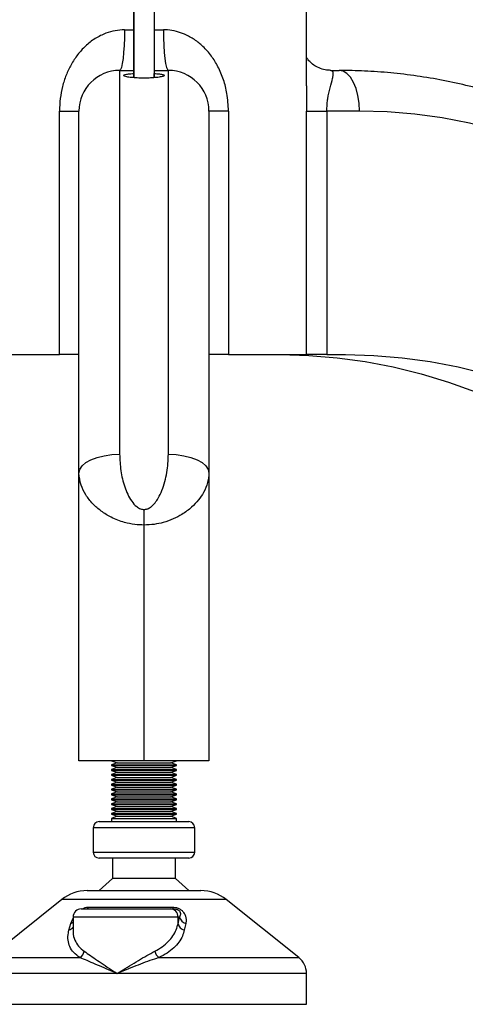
# Model space of a CAD drawing. Header units: millimetres. Extents: x 0 to 420, y 0 to 297.
# Tile 9 of 24: x 194.62 to 200.11, y 196.48 to 208.6. Entities that reach past the tile are written whole.
import ezdxf

# ---------------------------------------------------------------- set-up
doc = ezdxf.new("R2010")
doc.units = ezdxf.units.MM

msp = doc.modelspace()

# ---------------------------------------------------------------- linework, layer by layer
at = {"color": 7, "linetype": 'Continuous', "lineweight": 25}
for p, q in [((196.02956, 230.01774), (196.02956, 207.88803)), ((196.27875, 230.01927), (196.27875, 207.8879)), ((196.02915, 208.47751), (196.02915, 208.72751)), ((196.27915, 208.72751), (196.27915, 208.47751)), ((198.15415, 207.78793), (198.15415, 208.72751)), ((195.91415, 208.47751), (196.02915, 208.47751)), ((196.27915, 208.47751), (196.39415, 208.47751)), ((195.85415, 207.97751), (195.85415, 203.25102)), ((195.85415, 207.97751), (196.02915, 207.97751)), ((196.02915, 207.93908), (196.02915, 207.97751)), ((196.27915, 207.97751), (196.27915, 207.93908)), ((196.27915, 207.97751), (196.45415, 207.97751)), ((196.45415, 203.25102), (196.45415, 207.97751)), ((198.45357, 207.97751), (198.55582, 207.97751)), ((196.02915, 207.88807), (196.02915, 207.93908)), ((196.27915, 207.88792), (196.27915, 207.93908)), ((195.11415, 207.47751), (195.35415, 207.47751)), ((195.11415, 204.47751), (195.11415, 207.47751)), ((195.35415, 203.01993), (195.35415, 207.47751)), ((196.95415, 207.47751), (196.95415, 203.01993)), ((197.19415, 207.47751), (196.95415, 207.47751)), ((197.19415, 207.47751), (197.19415, 204.47751)), ((198.15361, 204.47751), (198.15361, 207.47751)), ((198.15361, 207.47751), (198.40348, 207.47751)), ((198.40348, 207.47751), (198.40348, 204.47751)), ((198.80582, 207.47751), (198.40348, 207.47751)), ((194.15469, 204.47751), (195.11415, 204.47751)), ((195.35415, 204.47751), (195.11415, 204.47751)), ((197.19415, 204.47751), (196.95415, 204.47751)), ((197.19415, 204.47751), (198.15361, 204.47751)), ((198.40348, 204.47751), (198.15361, 204.47751)), ((198.40348, 204.47751), (198.63261, 204.47751)), ((195.35415, 199.47751), (195.35415, 203.01993)), ((196.95415, 203.01993), (196.95415, 199.47751)), ((196.15415, 202.57139), (196.15415, 202.37896)), ((196.15415, 202.37896), (196.15415, 199.47751)), ((196.15415, 199.47751), (195.35415, 199.47751)), ((195.75415, 199.47751), (195.82284, 199.45251)), ((196.95415, 199.47751), (196.15415, 199.47751)), ((196.48546, 199.45251), (196.55415, 199.47751)), ((195.82284, 199.45251), (195.75415, 199.42751)), ((195.75415, 199.42751), (195.75415, 199.41751)), ((195.75415, 199.42751), (196.55415, 199.42751)), ((195.75415, 199.41751), (195.82284, 199.39251)), ((195.75415, 199.41751), (196.55415, 199.41751)), ((195.82284, 199.39251), (195.75415, 199.36751)), ((195.75415, 199.36751), (195.75415, 199.35751)), ((195.75415, 199.36751), (196.55415, 199.36751)), ((195.75415, 199.35751), (195.82284, 199.33251)), ((195.75415, 199.35751), (196.55415, 199.35751)), ((195.82284, 199.45251), (196.48546, 199.45251)), ((195.82284, 199.39251), (196.48546, 199.39251)), ((196.55415, 199.42751), (196.48546, 199.45251)), ((196.48546, 199.39251), (196.55415, 199.41751)), ((196.55415, 199.36751), (196.48546, 199.39251)), ((196.48546, 199.33251), (196.55415, 199.35751)), ((196.55415, 199.41751), (196.55415, 199.42751)), ((196.55415, 199.35751), (196.55415, 199.36751)), ((195.82284, 199.33251), (195.75415, 199.30751)), ((195.75415, 199.30751), (195.75415, 199.29751)), ((195.75415, 199.30751), (196.55415, 199.30751)), ((195.75415, 199.29751), (195.82284, 199.27251)), ((195.75415, 199.29751), (196.55415, 199.29751)), ((195.82284, 199.27251), (195.75415, 199.24751)), ((195.75415, 199.24751), (195.75415, 199.23751)), ((195.75415, 199.24751), (196.55415, 199.24751)), ((195.75415, 199.23751), (195.82284, 199.21251)), ((195.75415, 199.23751), (196.55415, 199.23751)), ((195.82284, 199.33251), (196.48546, 199.33251)), ((195.82284, 199.27251), (196.48546, 199.27251)), ((196.55415, 199.30751), (196.48546, 199.33251)), ((196.48546, 199.27251), (196.55415, 199.29751)), ((196.55415, 199.24751), (196.48546, 199.27251)), ((196.48546, 199.21251), (196.55415, 199.23751)), ((196.55415, 199.29751), (196.55415, 199.30751)), ((196.55415, 199.23751), (196.55415, 199.24751)), ((195.82284, 199.21251), (195.75415, 199.18751)), ((195.75415, 199.18751), (195.75415, 199.17751)), ((195.75415, 199.18751), (196.55415, 199.18751)), ((195.75415, 199.17751), (195.82284, 199.15251)), ((195.75415, 199.17751), (196.55415, 199.17751)), ((195.82284, 199.15251), (195.75415, 199.12751)), ((195.75415, 199.12751), (195.75415, 199.11751)), ((195.75415, 199.12751), (196.55415, 199.12751)), ((195.75415, 199.11751), (195.82284, 199.09251)), ((195.75415, 199.11751), (196.55415, 199.11751)), ((195.82284, 199.09251), (195.75415, 199.06751)), ((195.82284, 199.21251), (196.48546, 199.21251)), ((195.82284, 199.15251), (196.48546, 199.15251)), ((195.82284, 199.09251), (196.48546, 199.09251)), ((196.55415, 199.18751), (196.48546, 199.21251)), ((196.48546, 199.15251), (196.55415, 199.17751)), ((196.55415, 199.12751), (196.48546, 199.15251)), ((196.48546, 199.09251), (196.55415, 199.11751)), ((196.55415, 199.06751), (196.48546, 199.09251)), ((196.55415, 199.17751), (196.55415, 199.18751)), ((196.55415, 199.11751), (196.55415, 199.12751)), ((195.75415, 199.06751), (195.75415, 199.05751)), ((195.75415, 199.06751), (196.55415, 199.06751)), ((195.75415, 199.05751), (195.82284, 199.03251)), ((195.75415, 199.05751), (196.55415, 199.05751)), ((195.82284, 199.03251), (195.75415, 199.00751)), ((195.75415, 199.00751), (195.75415, 198.99751)), ((195.75415, 199.00751), (196.55415, 199.00751)), ((195.75415, 198.99751), (195.82284, 198.97251)), ((195.75415, 198.99751), (196.55415, 198.99751)), ((195.82284, 198.97251), (195.75415, 198.94751)), ((195.82284, 199.03251), (196.48546, 199.03251)), ((195.82284, 198.97251), (196.48546, 198.97251)), ((196.48546, 199.03251), (196.55415, 199.05751)), ((196.55415, 199.00751), (196.48546, 199.03251)), ((196.48546, 198.97251), (196.55415, 198.99751)), ((196.55415, 198.94751), (196.48546, 198.97251)), ((196.55415, 199.05751), (196.55415, 199.06751)), ((196.55415, 198.99751), (196.55415, 199.00751)), ((195.75415, 198.94751), (195.75415, 198.93751)), ((195.75415, 198.94751), (196.55415, 198.94751)), ((195.75415, 198.93751), (195.82284, 198.91251)), ((195.75415, 198.93751), (196.55415, 198.93751)), ((195.82284, 198.91251), (195.75415, 198.88751)), ((195.75415, 198.88751), (195.75415, 198.87751)), ((195.75415, 198.88751), (196.55415, 198.88751)), ((195.75415, 198.87751), (195.82284, 198.85251)), ((195.75415, 198.87751), (196.55415, 198.87751)), ((195.82284, 198.85251), (195.75415, 198.82751)), ((195.82284, 198.91251), (196.48546, 198.91251)), ((195.82284, 198.85251), (196.48546, 198.85251)), ((196.48546, 198.91251), (196.55415, 198.93751)), ((196.55415, 198.88751), (196.48546, 198.91251)), ((196.48546, 198.85251), (196.55415, 198.87751)), ((196.55415, 198.82751), (196.48546, 198.85251)), ((196.55415, 198.93751), (196.55415, 198.94751)), ((196.55415, 198.87751), (196.55415, 198.88751)), ((195.75415, 198.82751), (195.75415, 198.81751)), ((195.75415, 198.82751), (196.55415, 198.82751)), ((195.75415, 198.81751), (195.82284, 198.79251)), ((195.75415, 198.81751), (196.55415, 198.81751)), ((195.82284, 198.79251), (195.75415, 198.76751)), ((195.75415, 198.76751), (195.75415, 198.72751)), ((195.75415, 198.76751), (196.55415, 198.76751)), ((195.82284, 198.79251), (196.48546, 198.79251)), ((196.48546, 198.79251), (196.55415, 198.81751)), ((196.55415, 198.76751), (196.48546, 198.79251)), ((196.55415, 198.81751), (196.55415, 198.82751)), ((196.55415, 198.72751), (196.55415, 198.76751)), ((195.52915, 198.65251), (195.52915, 198.35251)), ((196.77915, 198.65251), (195.52915, 198.65251)), ((195.60415, 198.72751), (196.70415, 198.72751)), ((196.77915, 198.35251), (196.77915, 198.65251)), ((195.52915, 198.35251), (196.77062, 198.35251)), ((196.70415, 198.27751), (195.60415, 198.27751)), ((195.76665, 198.27751), (195.76665, 198.02751)), ((196.54165, 198.02751), (196.54165, 198.27751)), ((196.77062, 198.35251), (196.77915, 198.35251)), ((195.76665, 198.02751), (195.60415, 197.87751)), ((196.54165, 198.02751), (195.76665, 198.02751)), ((196.70415, 197.87751), (196.54165, 198.02751)), ((195.14219, 197.76794), (194.24798, 197.05257)), ((197.16611, 197.76794), (195.14219, 197.76794)), ((195.45454, 197.87751), (196.85376, 197.87751)), ((198.06033, 197.05257), (197.16611, 197.76794)), ((195.38179, 197.65251), (196.47428, 197.65251)), ((195.47517, 197.67442), (196.50326, 197.67442)), ((196.47428, 197.65251), (196.52258, 197.65251)), ((195.25251, 197.47442), (195.28179, 197.53862)), ((195.28179, 197.55251), (195.28179, 197.38739)), ((196.57291, 197.55251), (195.28179, 197.55251)), ((196.57291, 197.4701), (196.57291, 197.55251)), ((196.57291, 197.4701), (196.59254, 197.55251)), ((196.59254, 197.55251), (196.57291, 197.55251)), ((195.23095, 197.39201), (195.25251, 197.47442)), ((196.6679, 197.47442), (196.65062, 197.39201)), ((194.24798, 197.05257), (195.36595, 197.05257)), ((196.33565, 197.05257), (198.06033, 197.05257)), ((195.82473, 196.85735), (194.15415, 196.85735)), ((198.15415, 196.85735), (195.82473, 196.85735)), ((198.15415, 196.47751), (198.15415, 196.85735)), ((194.15415, 196.47751), (198.15415, 196.47751))]:
    msp.add_line(p, q, dxfattribs=at)
at = {"color": 7, "linetype": 'Continuous', "lineweight": 25, "flags": 128}
for points in [[(195.91415, 208.47751), (195.913, 208.37996), (195.90958, 208.28617), (195.90404, 208.19972), (195.89658, 208.12396), (195.88749, 208.06178), (195.87711, 208.01557), (195.86586, 207.98712), (195.85415, 207.97751)], [(196.39415, 208.47751), (196.3953, 208.37996), (196.39872, 208.28617), (196.40426, 208.19972), (196.41173, 208.12396), (196.42082, 208.06178), (196.43119, 208.01557), (196.44245, 207.98712), (196.45415, 207.97751)], [(198.80582, 207.47751), (198.80101, 207.57506), (198.78679, 207.66885), (198.76369, 207.75529), (198.73259, 207.83106), (198.69471, 207.89324), (198.65149, 207.93945), (198.60459, 207.9679), (198.55582, 207.97751)], [(205.1711, 203.01993), (205.00674, 203.36392), (204.82844, 203.69854), (204.63661, 204.02303), (204.43168, 204.33665), (204.21411, 204.63871), (203.98439, 204.92852), (203.74303, 205.20544), (203.49057, 205.46884), (203.22759, 205.71813), (202.95468, 205.95275), (202.67244, 206.17217), (202.38152, 206.37591), (202.08256, 206.56349), (201.77624, 206.73451), (201.46325, 206.88857), (201.14428, 207.02533), (200.82006, 207.14449), (200.49132, 207.24577), (200.15878, 207.32894), (199.82321, 207.39383), (199.48535, 207.44028), (199.14597, 207.4682), (198.80582, 207.47751)], [(197.83261, 204.47751), (198.18198, 204.4681), (198.53058, 204.43988), (198.87767, 204.39293), (199.22248, 204.32733), (199.56426, 204.24324), (199.90228, 204.14083), (200.2358, 204.02034), (200.56408, 203.88201), (200.88643, 203.72616), (201.20212, 203.55312), (201.51049, 203.36327), (201.81085, 203.15701), (202.10255, 202.93481), (202.38497, 202.69714), (202.65747, 202.44453), (202.91948, 202.17751), (203.17042, 201.89667), (203.40974, 201.60263), (203.63693, 201.29602), (203.85149, 200.97751)], [(198.63261, 204.47751), (198.98198, 204.4681), (199.33058, 204.43988), (199.67767, 204.39293), (200.02248, 204.32733), (200.36426, 204.24324), (200.70228, 204.14083), (201.0358, 204.02034), (201.36408, 203.88201), (201.68643, 203.72616), (202.00212, 203.55312), (202.31049, 203.36327), (202.61085, 203.15701), (202.90255, 202.93481), (203.18497, 202.69714), (203.45747, 202.44453), (203.71948, 202.17751), (203.97042, 201.89667), (204.20974, 201.60263), (204.43693, 201.29602), (204.65149, 200.97751)], [(195.35415, 203.01993), (195.36376, 203.06501), (195.39221, 203.10836), (195.43842, 203.14832), (195.5006, 203.18334), (195.57637, 203.21208), (195.66281, 203.23343), (195.75661, 203.24658), (195.85415, 203.25102)], [(196.45415, 203.25102), (196.5517, 203.24658), (196.64549, 203.23343), (196.73194, 203.21208), (196.80771, 203.18334), (196.86989, 203.14832), (196.91609, 203.10836), (196.94454, 203.06501), (196.95415, 203.01993)]]:
    msp.add_lwpolyline(points, dxfattribs=at)
at = {"color": 7, "linetype": 'Continuous', "lineweight": 25}
for centre, radius, start, end in [((195.85415, 207.47751), 0.5, 90, 180), ((196.45415, 207.47751), 0.5, 0, 90), ((195.60415, 198.65251), 0.075, 90, 180), ((196.70415, 198.65251), 0.075, 0, 90), ((195.60415, 198.35251), 0.075, 180, 270), ((196.70415, 198.35251), 0.075, 270, 0), ((195.45454, 197.37751), 0.5, 90, 128.659808), ((196.85376, 197.37751), 0.5, 51.340192, 90), ((195.38179, 197.55251), 0.1, 90, 180), ((195.43461, 197.7008), 0.04839, 273.540628, 326.961215), ((196.47359, 197.55319), 0.09932, 359.608744, 89.603326), ((196.53081, 197.67924), 0.02797, 189.92143, 252.878742), ((196.68934, 197.57052), 0.09846, 190.539946, 257.422841), ((195.21173, 197.47248), 0.08273, 283.431665, 327.862419), ((195.2272, 197.56216), 0.09132, 286.0946, 306.715472), ((196.6699, 197.4889), 0.09879, 190.972481, 258.746833), ((195.29179, 197.16003), 0.13056, 304.610289, 346.999276), ((196.45108, 197.17878), 0.17103, 196.340147, 227.553122), ((197.90415, 196.85735), 0.25, 0, 51.340192)]:
    msp.add_arc(centre, radius, start, end, dxfattribs=at)
for points, knots in [([(195.91415, 208.47751), (195.87549, 208.47546), (195.7968, 208.47128), (195.67369, 208.43559), (195.54861, 208.37301), (195.43244, 208.28174), (195.33392, 208.17209), (195.25513, 208.05131), (195.19327, 207.91977), (195.14866, 207.78004), (195.11966, 207.63146), (195.116, 207.52917), (195.11415, 207.47751)], [0, 0, 0, 0, 0.08077052, 0.16439668, 0.26904289, 0.37790573, 0.48037138, 0.5852512, 0.6857845, 0.78819455, 0.89301676, 1, 1, 1, 1]), ([(196.02915, 207.97751), (196.02915, 207.97779), (196.02915, 207.97935), (196.02915, 208.01046), (196.02915, 208.09257), (196.02915, 208.20423), (196.02915, 208.33025), (196.02915, 208.4319), (196.02915, 208.47751)], [0, 0, 0, 0, 0.04654967, 0.26146719, 0.47645641, 0.61150819, 0.8257129, 1, 1, 1, 1]), ([(196.27915, 208.47751), (196.27915, 208.46672), (196.27915, 208.4001), (196.27915, 208.2991), (196.27915, 208.17001), (196.27915, 208.0641), (196.27915, 207.99017), (196.27915, 207.98149), (196.27915, 207.97751)], [0, 0, 0, 0, 0.04133809, 0.25538553, 0.38880874, 0.60355696, 0.81829622, 1, 1, 1, 1]), ([(197.19415, 207.47751), (197.19054, 207.55016), (197.18403, 207.68115), (197.13603, 207.86481), (197.07122, 208.01978), (196.98566, 208.1579), (196.88801, 208.27006), (196.77661, 208.36073), (196.66528, 208.42238), (196.55253, 208.46065), (196.46424, 208.47585), (196.41068, 208.47712), (196.39415, 208.47751)], [0, 0, 0, 0, 0.150301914, 0.271018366, 0.395012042, 0.504813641, 0.617394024, 0.713656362, 0.812767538, 0.888074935, 0.965461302, 1, 1, 1, 1]), ([(198.44953, 207.97872), (198.43369, 207.979), (198.39338, 207.97973), (198.32611, 207.99811), (198.2576, 208.03197), (198.20461, 208.07374), (198.16996, 208.11234), (198.15865, 208.13031), (198.15415, 208.13745)], [0, 0, 0, 0, 0.13496981, 0.34344908, 0.54728607, 0.74110299, 0.8969977, 1, 1, 1, 1]), ([(198.40348, 207.47751), (198.40529, 207.52156), (198.40745, 207.57394), (198.42231, 207.6716), (198.44626, 207.77355), (198.47271, 207.86578), (198.48322, 207.92471), (198.48349, 207.96609), (198.46479, 207.97323), (198.45357, 207.97751)], [0, 0, 0, 0, 0.15198182, 0.1807421, 0.37188924, 0.58768861, 0.70321644, 0.8218358, 1, 1, 1, 1]), ([(205.37683, 203.22563), (205.34963, 203.28489), (205.27183, 203.45437), (205.13395, 203.7283), (204.95965, 204.04434), (204.77359, 204.35153), (204.57631, 204.64943), (204.36812, 204.93745), (204.14941, 205.21508), (203.92057, 205.48181), (203.68202, 205.73714), (203.4342, 205.98062), (203.17756, 206.2118), (202.91258, 206.43025), (202.63974, 206.63559), (202.35954, 206.82744), (202.07251, 207.00545), (201.77916, 207.16932), (201.48005, 207.31874), (201.17571, 207.45346), (200.8667, 207.57325), (200.55359, 207.6779), (200.23694, 207.76722), (199.91733, 207.84108), (199.59533, 207.89935), (199.27151, 207.94196), (198.95218, 207.96823), (198.7134, 207.97691), (198.58318, 207.9774), (198.55582, 207.97751)], [0, 0, 0, 0, 0.02098663, 0.06002289, 0.09905775, 0.13808462, 0.17710218, 0.216109, 0.25510361, 0.29408447, 0.33305002, 0.3719987, 0.41092899, 0.44983946, 0.48872882, 0.52759595, 0.56643998, 0.60526031, 0.64405667, 0.68282918, 0.72157835, 0.76030512, 0.79901085, 0.83769736, 0.87636686, 0.91502194, 0.95366551, 0.99026357, 1, 1, 1, 1]), ([(196.27915, 207.93908), (196.30211, 207.93752), (196.34803, 207.93439), (196.39123, 207.92668), (196.40883, 207.91729), (196.39741, 207.90683), (196.35832, 207.89666), (196.29585, 207.8883), (196.21745, 207.88317), (196.13242, 207.88212), (196.05029, 207.88528), (195.97975, 207.89204), (195.92831, 207.90134), (195.90196, 207.91178), (195.90412, 207.92194), (195.93503, 207.93061), (195.98138, 207.93615), (196.01711, 207.93834), (196.02915, 207.93908)], [0, 0, 0, 0, 0.06425023, 0.12849142, 0.1929677, 0.25781121, 0.32289674, 0.38789191, 0.45240877, 0.51629326, 0.57979356, 0.6434133, 0.70756796, 0.77232495, 0.8374064, 0.90242115, 0.96711335, 1, 1, 1, 1]), ([(198.15413, 207.77201), (198.15403, 207.72556), (198.15381, 207.62894), (198.15368, 207.52927), (198.15361, 207.47751)], [0, 0, 0, 0, 0.48073068, 1, 1, 1, 1]), ([(198.15412, 207.78793), (198.15413, 207.78537), (198.15416, 207.78023), (198.15414, 207.77476), (198.15413, 207.77201)], [0, 0, 0, 0, 0.496693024, 1, 1, 1, 1]), ([(195.85415, 203.25102), (195.85699, 203.18356), (195.86267, 203.04872), (195.9038, 202.88314), (195.95221, 202.75782), (195.99866, 202.67421), (196.05164, 202.61202), (196.10661, 202.57683), (196.13963, 202.57305), (196.15415, 202.57139)], [0, 0, 0, 0, 0.26459111, 0.5288945, 0.65139049, 0.77356044, 0.88506117, 0.94946208, 1, 1, 1, 1]), ([(196.15415, 202.57139), (196.16797, 202.57272), (196.18421, 202.57428), (196.21448, 202.58582), (196.25052, 202.60811), (196.29309, 202.65322), (196.33689, 202.72079), (196.39349, 202.84366), (196.44392, 203.02618), (196.45074, 203.17602), (196.45415, 203.25102)], [0, 0, 0, 0, 0.04803079, 0.05640963, 0.11424562, 0.19744063, 0.2811665, 0.41275045, 0.70606187, 1, 1, 1, 1]), ([(196.15415, 202.37896), (196.11609, 202.3804), (196.03432, 202.3835), (195.89465, 202.41318), (195.75286, 202.46889), (195.62364, 202.5494), (195.51717, 202.64311), (195.43277, 202.7515), (195.36822, 202.8801), (195.35917, 202.97004), (195.35415, 203.01993)], [0, 0, 0, 0, 0.07961414, 0.17102031, 0.30387105, 0.42142047, 0.54319465, 0.6810293, 0.8230825, 1, 1, 1, 1]), ([(196.95415, 203.01993), (196.95095, 202.98053), (196.94447, 202.90061), (196.89624, 202.78844), (196.82779, 202.6868), (196.74016, 202.5945), (196.63463, 202.51527), (196.51535, 202.45214), (196.40004, 202.41085), (196.27772, 202.38408), (196.19642, 202.38071), (196.15415, 202.37896)], [0, 0, 0, 0, 0.14005904, 0.28407457, 0.39619614, 0.51064339, 0.63861476, 0.7328555, 0.83009823, 0.91166555, 1, 1, 1, 1]), ([(195.39144, 197.6516), (195.39306, 197.6526), (195.40539, 197.66023), (195.43118, 197.66893), (195.45748, 197.67403), (195.47131, 197.67434), (195.47517, 197.67442)], [0, 0, 0, 0, 0.06077528, 0.46101635, 0.84944556, 1, 1, 1, 1]), ([(196.50326, 197.67442), (196.51662, 197.6737), (196.54362, 197.67224), (196.58347, 197.65865), (196.61825, 197.63666), (196.64873, 197.60378), (196.67331, 197.54986), (196.67396, 197.50526), (196.66844, 197.47716), (196.6679, 197.47442)], [0, 0, 0, 0, 0.10498573, 0.21201023, 0.31190738, 0.43457509, 0.62328767, 0.96332226, 1, 1, 1, 1]), ([(196.52258, 197.65251), (196.52982, 197.65224), (196.54053, 197.65183), (196.55612, 197.64795), (196.56752, 197.64357), (196.576, 197.63869), (196.58684, 197.63039), (196.59829, 197.61551), (196.60542, 197.58676), (196.59781, 197.56652), (196.59254, 197.55251)], [0, 0, 0, 0, 0.09136525, 0.13518159, 0.17135967, 0.21962148, 0.24640588, 0.35507913, 0.55366458, 1, 1, 1, 1]), ([(196.28696, 197.13066), (196.31808, 197.14824), (196.38128, 197.18396), (196.45508, 197.24817), (196.51289, 197.31906), (196.55293, 197.39313), (196.56645, 197.44521), (196.57291, 197.4701)], [0, 0, 0, 0, 0.19890398, 0.40393814, 0.60552821, 0.81153111, 1, 1, 1, 1]), ([(195.36595, 197.05257), (195.33907, 197.07232), (195.28424, 197.1126), (195.23763, 197.18625), (195.21596, 197.26794), (195.21841, 197.33763), (195.22824, 197.38023), (195.23095, 197.39201)], [0, 0, 0, 0, 0.22376691, 0.45639837, 0.6809943, 0.91177223, 1, 1, 1, 1]), ([(195.2841, 197.38739), (195.28338, 197.38017), (195.27905, 197.33684), (195.29937, 197.27151), (195.34371, 197.19171), (195.39362, 197.15125), (195.41901, 197.13066)], [0, 0, 0, 0, 0.07038831, 0.422668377, 0.706256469, 1, 1, 1, 1]), ([(196.65062, 197.39201), (196.64386, 197.36712), (196.62985, 197.31549), (196.58646, 197.24136), (196.52356, 197.17104), (196.4414, 197.10631), (196.37125, 197.07066), (196.33565, 197.05257)], [0, 0, 0, 0, 0.18733275, 0.38847399, 0.59401699, 0.79401178, 1, 1, 1, 1]), ([(195.82473, 196.85735), (195.82429, 196.85754), (195.80792, 196.86436), (195.7528, 196.88742), (195.66117, 196.92636), (195.55357, 196.9726), (195.45331, 197.01599), (195.39507, 197.04038), (195.36595, 197.05257)], [0, 0, 0, 0, 0.00257002, 0.0961537, 0.32525092, 0.55431033, 0.77721318, 1, 1, 1, 1]), ([(195.41901, 197.13066), (195.44352, 197.11354), (195.49256, 197.0793), (195.58051, 197.01855), (195.67654, 196.95387), (195.75937, 196.89942), (195.80941, 196.86717), (195.82431, 196.85762), (195.82473, 196.85735)], [0, 0, 0, 0, 0.2219943, 0.44418898, 0.67378749, 0.90345001, 0.99731866, 1, 1, 1, 1]), ([(195.82473, 196.85735), (195.82514, 196.85762), (195.84004, 196.86717), (195.89032, 196.89918), (195.9775, 196.95363), (196.08438, 197.01806), (196.18935, 197.07902), (196.25415, 197.1133), (196.28696, 197.13066)], [0, 0, 0, 0, 0.00268131, 0.09654883, 0.3237964, 0.5558103, 0.77509969, 1, 1, 1, 1]), ([(196.33565, 197.05257), (196.29967, 197.0405), (196.22693, 197.01611), (196.11166, 196.97289), (195.99323, 196.92649), (195.89756, 196.88757), (195.84154, 196.86436), (195.82517, 196.85754), (195.82473, 196.85735)], [0, 0, 0, 0, 0.2205186, 0.44569041, 0.67274829, 0.90384734, 0.99743001, 1, 1, 1, 1])]:
    msp.add_open_spline(points, degree=3, knots=knots, dxfattribs=at)

doc.saveas('drawing.dxf')
